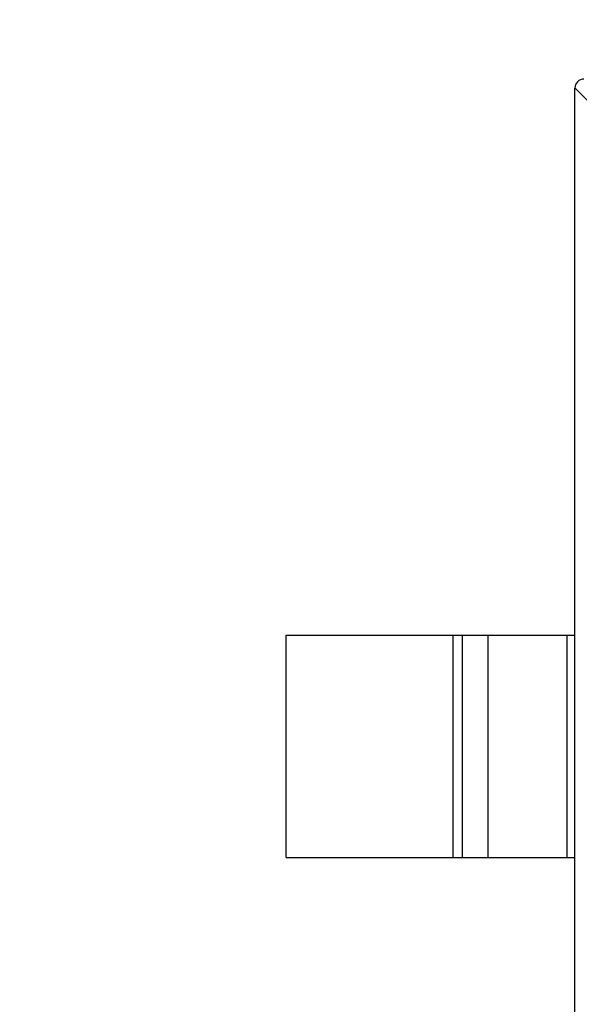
# Model space of a CAD drawing. Header units: inches. Extents: x -39 to 331, y -154 to 45.
# Tile 25 of 120: x 73.62 to 74.88, y -81.59 to -79.38. Entities that reach past the tile are written whole.
import ezdxf

# ---------------------------------------------------------------- set-up
doc = ezdxf.new("R2010")
doc.units = ezdxf.units.IN
doc.header["$LTSCALE"] = 1.21
doc.header["$MEASUREMENT"] = 0
doc.header["$PDMODE"] = 3
doc.header["$PDSIZE"] = 0.3125
doc.layers.get('0').update_dxf_attribs({"linetype": 'CONTINUOUS'})
doc.layers.get('Defpoints').update_dxf_attribs({"linetype": 'CONTINUOUS'})
doc.layers.add('DIM', color=3, linetype='CONTINUOUS')
doc.styles.get("Standard").update_dxf_attribs({"font": 'txt', "width": 0.8})
doc.dimstyles.get("Standard").update_dxf_attribs({"dimtxt": 0.15625, "dimasz": 0.1875, "dimexe": 0.125, "dimexo": 0.0625, "dimgap": 0.09, "dimtad": 0, "dimtih": 1, "dimtoh": 1, "dimzin": 4, "dimdsep": 46, "dimtxsty": 'Standard', "dimblk": '_FILLED', "dimblk1": '_FILLED', "dimblk2": '_FILLED', "dimcen": 0.09, "dimazin": 1, "dimtp": 0.01, "dimtm": 0.01, "dimtfac": 1, "dimtofl": 0, "dimtmove": 0, "dimatfit": 3, "dimldrblk": '_FILLED', "dimfxl": 1, "dimtolj": 1, "dimtzin": 4, "dimarcsym": 0})

# ---------------------------------------------------------------- blocks, each defined once
blk = doc.blocks.new('_FILLED')
at = {"color": 0, "linetype": 'ByBlock'}
blk.add_solid([(0, 0), (-1, 0.1667), (-1, -0.1667)], dxfattribs=at)
blk = doc.blocks.new('*D11')
at = {"layer": 'Defpoints', "color": 0}
for p in [(51.0114, -70.7344), (92.0588, -70.733), (92.0588, -99.9064)]:
    blk.add_point(p, dxfattribs=at)
at = {"layer": 'DIM', "color": 0, "lineweight": -2}
for p, q in [((51.0114, -70.7969), (51.0114, -100.0314)), ((92.0588, -70.7955), (92.0588, -100.0314)), ((52.5114, -99.9064), (68.6451, -99.9064)), ((90.5588, -99.9064), (74.4251, -99.9064))]:
    blk.add_line(p, q, dxfattribs=at)
at = {"layer": 'DIM', "color": 0, "lineweight": -2, "xscale": 1.5, "yscale": 1.5, "zscale": 1.5, "rotation": 180}
blk.add_blockref('_FILLED', (51.0114, -99.9064), dxfattribs=at)
at = {"layer": 'DIM', "color": 0, "lineweight": -2, "xscale": 1.5, "yscale": 1.5, "zscale": 1.5}
blk.add_blockref('_FILLED', (92.0588, -99.9064), dxfattribs=at)
at = {"layer": 'DIM', "color": 0, "insert": (71.5351, -99.9064), "char_height": 2, "attachment_point": 5}
blk.add_mtext('\\A1;41.05', dxfattribs=at)

msp = doc.modelspace()

# ---------------------------------------------------------------- linework, layer by layer
at = {"color": 6, "linetype": 'Continuous'}
for p, q in [((74.9594, -79.6217), (74.8679, -79.5302)), ((74.8679, -82.4905), (74.8679, -79.5305)), ((74.2179, -80.7605), (74.8679, -80.7605)), ((74.2179, -81.2605), (74.2179, -80.7605)), ((74.5941, -81.2605), (74.5941, -80.7605)), ((74.6139, -80.7605), (74.6139, -81.2605)), ((74.6719, -80.7605), (74.6719, -81.2605)), ((74.8502, -81.2605), (74.8502, -80.7605)), ((74.2179, -81.2605), (74.8679, -81.2605))]:
    msp.add_line(p, q, dxfattribs=at)
msp.add_arc((74.8879, -79.5305), 0.02, 90, 180, dxfattribs=at)

# ---------------------------------------------------------------- dimensions: what is measured, and where the dimension line sits
at = {"layer": 'DIM'}
dim = msp.add_linear_dim(base=(92.0588, -99.9064), p1=(51.0114, -70.7344), p2=(92.0588, -70.733), dimstyle='Standard', override={"dimtxt": 2, "dimasz": 1.5, "dimtih": 0, "dimzin": 0, "dimcen": 0.198, "dimadec": 0, "dimazin": 0, "dimtp": 0, "dimtm": 0, "dimtdec": 4, "dimtzin": 0}, dxfattribs=at)
dim.commit()
dim.dimension.update_dxf_attribs({"geometry": '*D11', "text_midpoint": (71.5351, -99.9064)})

doc.saveas('drawing.dxf')
